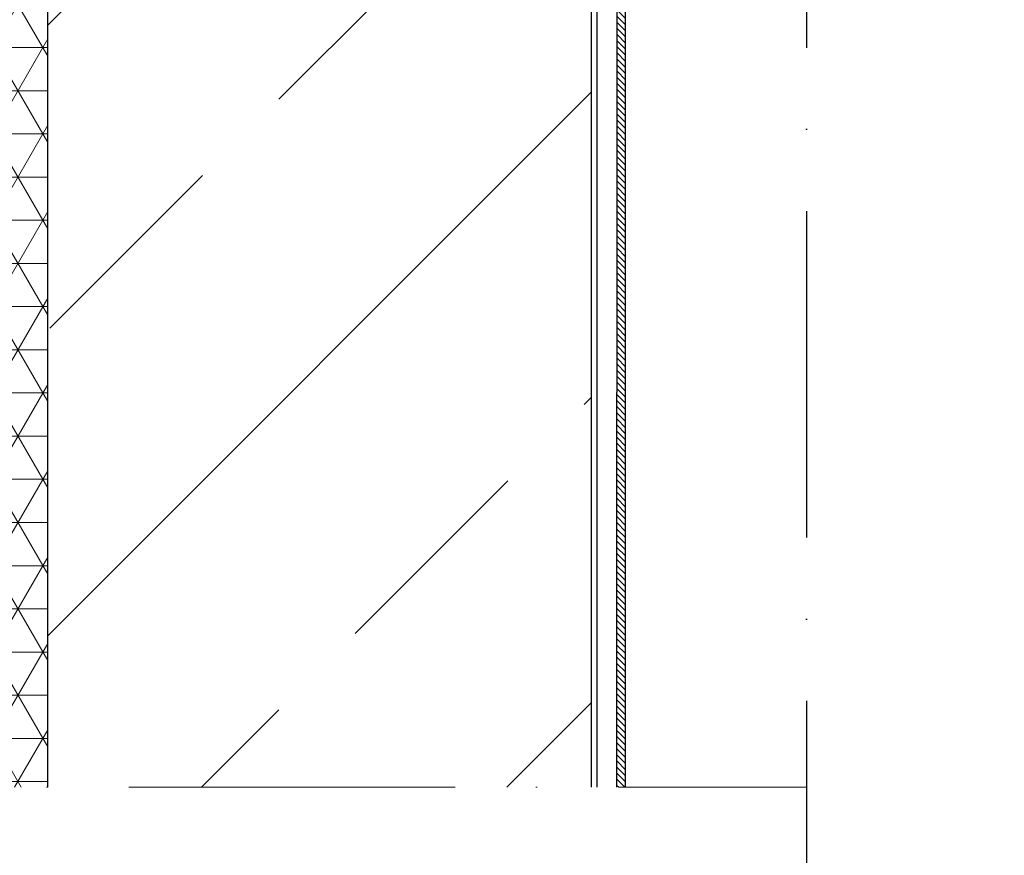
# Model space of a CAD drawing. Header units: millimetres. Extents: x -1777 to 1198744, y 17256 to 76241.
# Tile 60 of 201: x 127915 to 128639, y 51272 to 51886. Entities that reach past the tile are written whole.
import ezdxf

# ---------------------------------------------------------------- set-up
doc = ezdxf.new("R2010")
doc.units = ezdxf.units.MM
doc.linetypes.add('ACAD_ISO10W100', pattern=[18, 12, -3, 0, -3])
doc.layers.add('Beschriftung', color=7, linetype='Continuous', lineweight=9)
doc.styles.add('LBB3.5M1000', font='isocp.shx', dxfattribs={"height": 3.5})

msp = doc.modelspace()

# ---------------------------------------------------------------- hatches: boundary and pattern name
at = {"lineweight": 5}
h = msp.add_hatch(dxfattribs=at)
h.set_pattern_fill('NET3', color=0, scale=10)
h.set_pattern_definition([(0, (42400.086, 91172.177), (0, 31.75), []), (60, (42400.086, 91172.177), (-27.496307, 15.875), []), (120, (42400.086, 91172.177), (-27.496307, -15.875), [])])
h.paths.add_polyline_path([(127895.59851, 51321.72172), (127935.59851, 51321.72172), (127935.59851, 52811.17604), (127895.59851, 52811.17604)])
h = msp.add_hatch()
h.set_pattern_fill('ANSI33', color=256, scale=50)
h.set_pattern_definition([(45, (42400.1, 91172.18), (-224.5064, 224.5064), []), (45, (42624.6, 91172.18), (-224.5064, 224.5064), [158.75, -79.375])])
h.paths.add_polyline_path([(127935.59851, 51321.72172), (128335.59894, 51321.72172), (128335.59852, 52427.17352), (128324.58417, 52427.17604), (128324.58417, 52461.17604), (127935.59851, 52461.17604)])
at = {"lineweight": 9}
h = msp.add_hatch(dxfattribs=at)
h.set_pattern_fill('ANSI31', color=256, angle=90)
h.set_pattern_definition([(135, (42400.086, 91010.9538), (-2.24506403, -2.24506403), [])])
h.paths.add_polyline_path([(128354.20447, 51321.72172), (128360.59851, 51321.72172), (128360.59851, 52436.17478), (128354.67399, 52436.17727)])

# ---------------------------------------------------------------- linework, layer by layer
at = {"linetype": 'ACAD_ISO10W100', "ltscale": 20}
msp.add_line((128493.75799, 54266.17604), (128493.75799, 51103.31738), dxfattribs=at)
for p, q in [((127935.59851, 51321.72172), (127935.59851, 52811.17604)), ((128335.59894, 51321.72172), (128335.59851, 52461.09452)), ((128339.59851, 51321.72172), (128339.59851, 52461.17604)), ((128360.59851, 51321.72172), (128360.59851, 52456.17604)), ((128354.20447, 51321.72172), (128354.67399, 52436.17727))]:
    msp.add_line(p, q)
at = {"linetype": 'ACAD_ISO10W100', "lineweight": 18, "ltscale": 20}
msp.add_line((125834.59851, 51321.72172), (128493.75799, 51321.72172), dxfattribs=at)

# ---------------------------------------------------------------- texts
at = {"layer": 'Beschriftung', "insert": (-641.05085, 52759.07674), "char_height": 500, "width": 7399.7669481, "attachment_point": 1, "style": 'LBB3.5M1000'}
msp.add_mtext('\\pi2004.5;{\\fArial|b0|i0|c0|p34;TOP VIEW\\P\\pi1431.8;\\fArial|b0|i1|c0|p34;DRAUFSICHT\\P\\pi64.583;\\fArial|b0|i0|c0|p34;\\H0.6x;(SECTION THROUGH PUMP HOUSE)\\P\\pi330.31;\\fArial|b0|i1|c0|p34;(SCHNITT DURCH PUMPENHAUS)}', dxfattribs=at)

doc.saveas('drawing.dxf')
